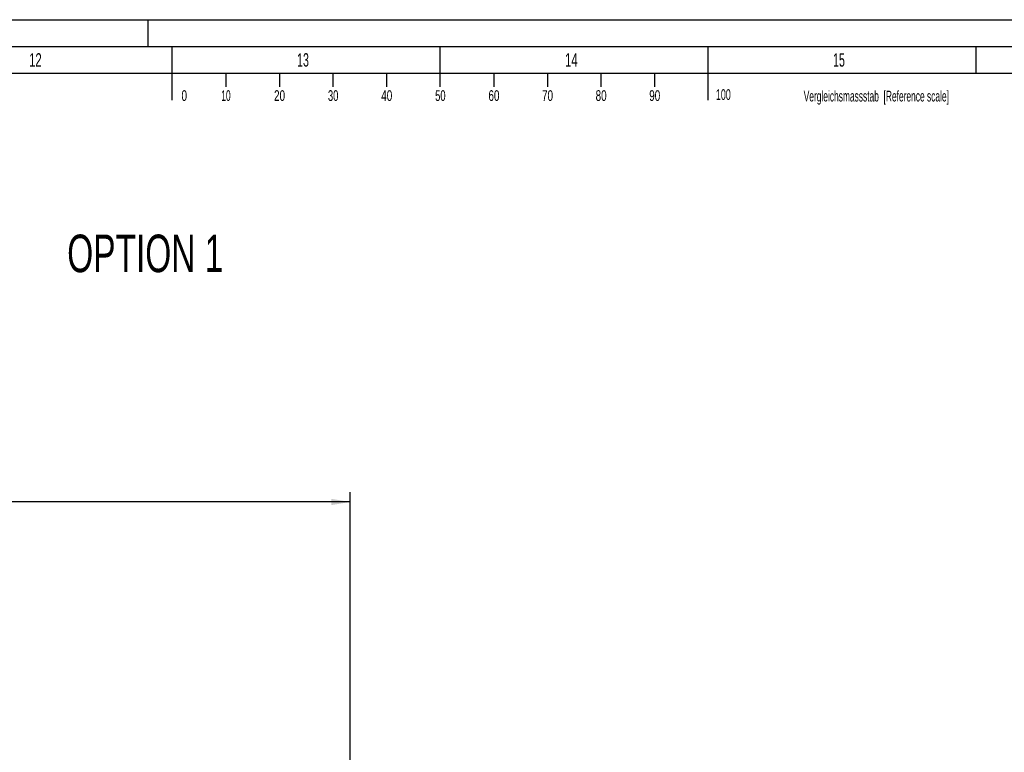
# Model space of a CAD drawing. Header units: millimetres. Extents: x 0 to 1189, y 0 to 841.
# Tile 90 of 160: x 566 to 750, y 704 to 841. Entities that reach past the tile are written whole.
import ezdxf
from ezdxf.enums import TextEntityAlignment as Align

# ---------------------------------------------------------------- set-up
doc = ezdxf.new("R2010")
doc.units = ezdxf.units.MM
doc.header["$LTSCALE"] = 65.395
doc.layers.get('0').update_dxf_attribs({"linetype": 'CONTINUOUS'})
doc.styles.get("Standard").update_dxf_attribs({"font": 'txt', "width": 0.6})
doc.styles.add('TEXTSTYLE_2', font='txt')
doc.dimstyles.new('DIMSTYLE_1', dxfattribs={"dimtxt": 3.5, "dimasz": 3.5, "dimexe": 1.8, "dimexo": 0, "dimgap": 0.875, "dimtad": 1, "dimdec": 0, "dimlfac": 25, "dimdsep": 46, "dimtxsty": 'STANDARD', "dimblk": '_FILLED', "dimblk1": '_FILLED', "dimblk2": '_FILLED', "dimcen": 0.09, "dimadec": 0, "dimazin": 0, "dimtp": 2, "dimtm": 2, "dimtfac": 1, "dimtdec": 0, "dimtofl": 0, "dimtmove": 0, "dimatfit": 3, "dimldrblk": '_FILLED', "dimfxl": 1, "dimtolj": 1, "dimarcsym": 0})

# ---------------------------------------------------------------- blocks, each defined once
blk = doc.blocks.new('_FILLED')
at = {"color": 0, "linetype": 'BYBLOCK'}
blk.add_solid([(0, 0), (-1, 0.167), (-1, -0.167)], dxfattribs=at)
blk = doc.blocks.new('*D10')
at = {"color": 2, "linetype": 'CONTINUOUS'}
for p, q in [((374.32, 727.09), (374.32, 752.85)), ((627.7, 663.25), (627.7, 752.85)), ((374.32, 751.05), (501.01, 751.05)), ((627.7, 751.05), (501.01, 751.05))]:
    blk.add_line(p, q, dxfattribs=at)
at = {"color": 2, "linetype": 'CONTINUOUS', "xscale": 3.5, "yscale": 3.5, "zscale": 3.5, "rotation": 180}
blk.add_blockref('_FILLED', (374.32, 751.05), dxfattribs=at)
at = {"color": 2, "linetype": 'CONTINUOUS', "xscale": 3.5, "yscale": 3.5, "zscale": 3.5}
blk.add_blockref('_FILLED', (627.7, 751.05), dxfattribs=at)
at = {"color": 2, "linetype": 'CONTINUOUS', "width": 0.636905}
blk.add_text('6335', height=3.5, dxfattribs=at).set_placement((501.01, 751.92), align=Align.CENTER)

msp = doc.modelspace()

# ---------------------------------------------------------------- linework, layer by layer
at = {"color": 5, "linetype": 'CONTINUOUS'}
for p, q in [((0, 841), (1189, 841)), ((590, 836), (590, 841)), ((644.5, 828.5), (644.5, 836)), ((694.5, 826), (694.5, 836)), ((744.5, 831), (744.5, 836)), ((10, 831), (1179, 831)), ((604.5, 831), (604.5, 828.5)), ((614.5, 831), (614.5, 828.5)), ((624.5, 831), (624.5, 828.5)), ((634.5, 831), (634.5, 828.5)), ((654.5, 831), (654.5, 828.5)), ((664.5, 831), (664.5, 828.5)), ((674.5, 831), (674.5, 828.5)), ((684.5, 831), (684.5, 828.5))]:
    msp.add_line(p, q, dxfattribs=at)
at = {"color": 6, "linetype": 'CONTINUOUS'}
for p, q in [((5, 836), (1184, 836)), ((594.5, 826), (594.5, 836))]:
    msp.add_line(p, q, dxfattribs=at)

# ---------------------------------------------------------------- texts
at = {"color": 5, "linetype": 'CONTINUOUS', "style": 'TEXTSTYLE_2'}
for s, width, p in [('12', 0.630952, (567.806, 832.248)), ('13', 0.595238, (617.806, 832.248)), ('14', 0.630952, (667.806, 832.248)), ('15', 0.595238, (717.806, 832.248))]:
    msp.add_text(s, height=2.50001, dxfattribs=dict(at, width=width)).set_placement(p)
for s, width, p in [('0', 0.690476, (596.75812, 825.84585)), ('10', 0.583333, (604.53713, 825.84585)), ('20', 0.690476, (614.53713, 825.84585)), ('30', 0.654762, (624.53713, 825.84585)), ('40', 0.690476, (634.53713, 825.84585)), ('50', 0.654762, (644.53713, 825.84585)), ('60', 0.690476, (654.53713, 825.84585)), ('70', 0.690476, (664.53713, 825.84585)), ('80', 0.690476, (674.53713, 825.84585)), ('90', 0.690476, (684.53713, 825.84585)), ('100', 0.619048, (697.34156, 826.0403)), ('Vergleichsmassstab  [Reference scale]', 0.586229, (725.88163, 825.74724))]:
    msp.add_text(s, height=2, dxfattribs=dict(at, width=width)).set_placement(p, align=Align.CENTER)
at = {"color": 2, "linetype": 'CONTINUOUS', "width": 0.666667}
msp.add_text('OPTION 1', height=7, dxfattribs=at).set_placement((574.91733, 793.91346))

# ---------------------------------------------------------------- dimensions: what is measured, and where the dimension line sits
at = {"color": 2, "linetype": 'CONTINUOUS'}
dim = msp.add_linear_dim(base=(374.32374, 751.04866), p1=(627.70292, 663.24837), p2=(374.32374, 727.08542), angle=180, dimstyle='DIMSTYLE_1', dxfattribs=at)
dim.commit()
dim.dimension.update_dxf_attribs({"geometry": '*D10', "text_midpoint": (500.68, 751.04866), "dimtype": 160})

doc.saveas('drawing.dxf')
